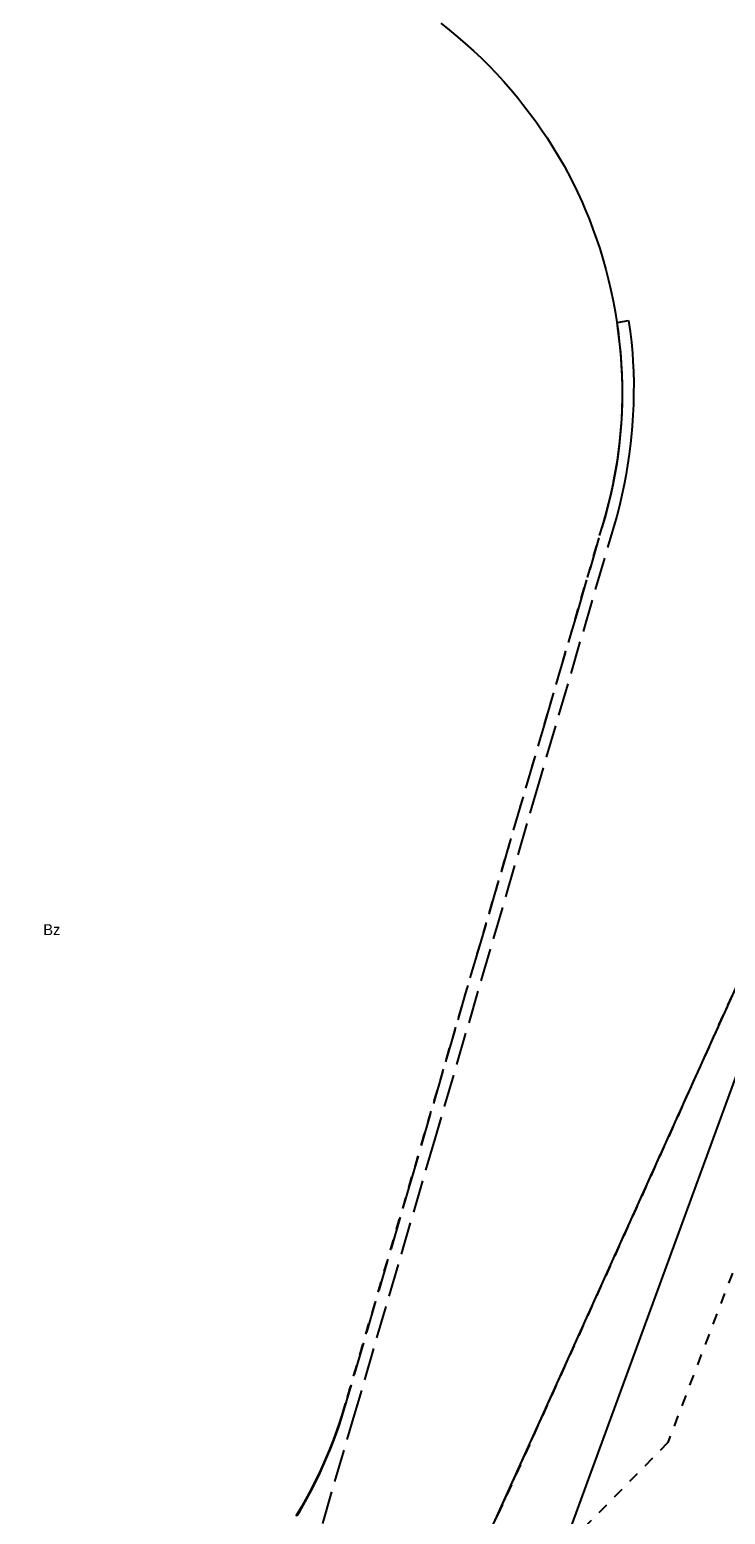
# Model space of a CAD drawing. Extents: x 7538282 to 7539561, y 5782854 to 5783989.
# Tile 28 of 32: x 7539312 to 7539376, y 5783601 to 5783737. Entities that reach past the tile are written whole.
import ezdxf

# ---------------------------------------------------------------- set-up
doc = ezdxf.new("R2010")
doc.units = 0
doc.header["$MEASUREMENT"] = 0
for name, pattern in [('4001', [0]), ('4002', [2, 1, -1]), ('4004', [4, 3, -1])]:
    doc.linetypes.add(name, pattern=pattern)
for name, color, linetype in [('Drogi', 135, 'CONTINUOUS'), ('Dzialki', 7, 'CONTINUOUS'), ('ODGIK_1', 7, 'CONTINUOUS'), ('Roslinnosc', 104, 'CONTINUOUS'), ('Uzytki', 7, 'CONTINUOUS')]:
    doc.layers.add(name, color=color, linetype=linetype)

msp = doc.modelspace()

# ---------------------------------------------------------------- linework, layer by layer
at = {"layer": 'Drogi', "color": 8, "linetype": '4004'}
for p, q in [((7539365.64, 5783709.92), (7539366.69, 5783710.08)), ((7539366.69, 5783710.08), (7539366.828, 5783709.09)), ((7539365.745, 5783709.175), (7539365.64, 5783709.92)), ((7539365.866, 5783708.182), (7539365.745, 5783709.175)), ((7539366.828, 5783709.09), (7539366.942, 5783708.096)), ((7539365.964, 5783707.187), (7539365.866, 5783708.182)), ((7539366.942, 5783708.096), (7539367.032, 5783707.1)), ((7539366.04, 5783706.19), (7539365.964, 5783707.187)), ((7539366.093, 5783705.169), (7539366.04, 5783706.19)), ((7539367.032, 5783707.1), (7539367.08, 5783706.4)), ((7539367.08, 5783706.4), (7539367.127, 5783705.401)), ((7539366.123, 5783704.17), (7539366.093, 5783705.169)), ((7539367.127, 5783705.401), (7539367.149, 5783704.401)), ((7539366.13, 5783703.17), (7539366.123, 5783704.17)), ((7539367.147, 5783703.401), (7539367.12, 5783702.41)), ((7539367.149, 5783704.401), (7539367.147, 5783703.401)), ((7539366.09, 5783701.621), (7539366.123, 5783702.621)), ((7539366.123, 5783702.621), (7539366.13, 5783703.17)), ((7539367.12, 5783702.41), (7539367.081, 5783701.411)), ((7539365.953, 5783699.626), (7539366.033, 5783700.623)), ((7539366.033, 5783700.623), (7539366.09, 5783701.621)), ((7539367.081, 5783701.411), (7539367.017, 5783700.413)), ((7539365.848, 5783698.632), (7539365.953, 5783699.626)), ((7539366.931, 5783699.417), (7539366.87, 5783698.84)), ((7539367.017, 5783700.413), (7539366.931, 5783699.417)), ((7539365.72, 5783697.64), (7539365.848, 5783698.632)), ((7539366.745, 5783697.848), (7539366.598, 5783696.859)), ((7539366.87, 5783698.84), (7539366.745, 5783697.848)), ((7539365.46, 5783696.026), (7539365.627, 5783697.012)), ((7539365.627, 5783697.012), (7539365.72, 5783697.64)), ((7539366.598, 5783696.859), (7539366.43, 5783695.873)), ((7539365.057, 5783694.067), (7539365.27, 5783695.044)), ((7539365.27, 5783695.044), (7539365.46, 5783696.026)), ((7539366.28, 5783695.09), (7539366.074, 5783694.112)), ((7539366.43, 5783695.873), (7539366.28, 5783695.09)), ((7539364.82, 5783693.096), (7539365.057, 5783694.067)), ((7539366.074, 5783694.112), (7539365.846, 5783693.138)), ((7539364.56, 5783692.13), (7539364.82, 5783693.096)), ((7539365.846, 5783693.138), (7539365.6, 5783692.18)), ((7539365.6, 5783692.18), (7539358.49, 5783667.88)), ((7539362.03, 5783683.46), (7539364.56, 5783692.13)), ((7539358.94, 5783672.94), (7539362.03, 5783683.46)), ((7539352.79, 5783651.91), (7539358.94, 5783672.94)), ((7539358.49, 5783667.88), (7539348.94, 5783635.17)), ((7539352.33, 5783650.39), (7539352.79, 5783651.91)), ((7539346.6, 5783630.71), (7539352.33, 5783650.39)), ((7539348.94, 5783635.17), (7539341.74, 5783610.51)), ((7539340.46, 5783609.76), (7539346.6, 5783630.71)), ((7539341.74, 5783610.51), (7539336.73, 5783593.44)), ((7539340.113, 5783608.717), (7539340.43, 5783609.665)), ((7539340.43, 5783609.665), (7539340.46, 5783609.76)), ((7539339.774, 5783607.776), (7539340.113, 5783608.717)), ((7539339.03, 5783605.92), (7539339.413, 5783606.844)), ((7539339.413, 5783606.844), (7539339.774, 5783607.776)), ((7539338.437, 5783604.596), (7539338.851, 5783605.506)), ((7539338.851, 5783605.506), (7539339.03, 5783605.92)), ((7539338.001, 5783603.696), (7539338.437, 5783604.596)), ((7539337.068, 5783601.927), (7539337.545, 5783602.806)), ((7539337.545, 5783602.806), (7539338.001, 5783603.696)), ((7539336.57, 5783601.06), (7539337.068, 5783601.927)), ((7539336.335, 5783600.665), (7539336.57, 5783601.06))]:
    msp.add_line(p, q, dxfattribs=at)
at = {"layer": 'Dzialki', "color": 7, "linetype": '4001'}
msp.add_line((7539389.7, 5783678.23), (7539339.45, 5783567.17), dxfattribs=at)
at = {"layer": 'ODGIK_1', "color": 230, "linetype": '4001'}
msp.add_polyline3d([(7539264.452, 5783802.841, 0), (7539419.329, 5783757.818, 0), (7539329.284, 5783511.997, 0), (7539187.014, 5783528.205, 0), (7539264.452, 5783802.841, 0)], dxfattribs=at)
at = {"layer": 'Roslinnosc', "color": 104, "linetype": '4002'}
msp.add_polyline3d([(7539349.494, 5783737.306, 0), (7539350.279, 5783736.687, 0), (7539351.05, 5783736.05, 0), (7539351.733, 5783735.463, 0), (7539352.477, 5783734.795, 0), (7539353.206, 5783734.11, 0), (7539353.92, 5783733.41, 0), (7539354.555, 5783732.748, 0), (7539355.231, 5783732.011, 0), (7539355.89, 5783731.258, 0), (7539356.53, 5783730.49, 0), (7539357.014, 5783729.884, 0), (7539357.622, 5783729.09, 0), (7539358.21, 5783728.282, 0), (7539358.78, 5783727.46, 0), (7539359.218, 5783726.807, 0), (7539359.756, 5783725.964, 0), (7539360.274, 5783725.108, 0), (7539360.77, 5783724.24, 0), (7539361.109, 5783723.617, 0), (7539361.568, 5783722.729, 0), (7539362.005, 5783721.83, 0), (7539362.42, 5783720.92, 0), (7539362.68, 5783720.328, 0), (7539363.063, 5783719.404, 0), (7539363.423, 5783718.471, 0), (7539363.76, 5783717.53, 0), (7539364.04, 5783716.688, 0), (7539364.334, 5783715.732, 0), (7539364.604, 5783714.769, 0), (7539364.85, 5783713.8, 0), (7539365.059, 5783712.88, 0), (7539365.261, 5783711.901, 0), (7539365.441, 5783710.917, 0), (7539365.6, 5783709.93, 0), (7539365.643, 5783709.632, 0), (7539365.774, 5783708.64, 0), (7539365.882, 5783707.646, 0), (7539365.97, 5783706.65, 0), (7539366.014, 5783706.018, 0), (7539366.064, 5783705.02, 0), (7539366.09, 5783704.02, 0), (7539366.09, 5783703.02, 0), (7539366.067, 5783702.051, 0), (7539366.02, 5783701.053, 0), (7539365.947, 5783700.055, 0), (7539365.85, 5783699.06, 0), (7539365.76, 5783698.281, 0), (7539365.624, 5783697.29, 0), (7539365.464, 5783696.303, 0), (7539365.28, 5783695.32, 0), (7539365.263, 5783695.236, 0), (7539365.053, 5783694.258, 0), (7539364.819, 5783693.286, 0), (7539364.561, 5783692.32, 0), (7539364.28, 5783691.36, 0), (7539357.58, 5783668.41, 0), (7539347.94, 5783635.52, 0), (7539340.74, 5783610.94, 0), (7539340.453, 5783609.982, 0), (7539340.144, 5783609.031, 0), (7539339.97, 5783608.53, 0), (7539339.626, 5783607.591, 0), (7539339.259, 5783606.661, 0), (7539338.87, 5783605.74, 0), (7539338.46, 5783604.83, 0), (7539338.03, 5783603.927, 0), (7539337.579, 5783603.035, 0), (7539337.108, 5783602.153, 0), (7539336.73, 5783601.48, 0), (7539336.223, 5783600.618, 0)], dxfattribs=at)
at = {"layer": 'Uzytki', "color": 184, "linetype": '4002'}
for points in [[(7539284.82, 5783772.65, 0), (7539393.57, 5783740.85, 0), (7539397.98, 5783731.03, 0), (7539399.77, 5783714.8, 0), (7539397.98, 5783700.29, 0), (7539389.7, 5783678.23, 0), (7539346.15, 5783581.8, 0), (7539339.45, 5783567.17, 0), (7539340.56, 5783555.21, 0), (7539343.58, 5783548.36, 0), (7539342.64, 5783535.98, 0), (7539320.04, 5783544.82, 0), (7539311.21, 5783546.52, 0), (7539283.89, 5783555.6, 0), (7539227.9, 5783548.33, 0), (7539239.8, 5783597.29, 0), (7539235.41, 5783598.4, 0), (7539246.13, 5783660.12, 0), (7539246.24, 5783660.44, 0), (7539267.11, 5783721.13, 0), (7539284.82, 5783772.65, 0)], [(7539398.56, 5783739.76, 0), (7539402.27, 5783729.58, 0), (7539404.63, 5783718.88, 0), (7539405.87, 5783708.42, 0), (7539405.05, 5783694.5, 0), (7539402.96, 5783676.32, 0), (7539399.86, 5783663.61, 0), (7539394.11, 5783655.59, 0), (7539388.06, 5783643.68, 0), (7539384.48, 5783634.87, 0), (7539376.9, 5783624.75, 0), (7539370.27, 5783607.35, 0), (7539358.95, 5783595.81, 0), (7539346.15, 5783581.8, 0), (7539389.7, 5783678.23, 0), (7539397.98, 5783700.29, 0), (7539399.77, 5783714.8, 0), (7539397.98, 5783731.03, 0), (7539393.57, 5783740.85, 0)]]:
    msp.add_polyline3d(points, dxfattribs=at)

# ---------------------------------------------------------------- texts
at = {"layer": 'Uzytki', "color": 184}
msp.add_text('Bz', height=1, dxfattribs=at).set_placement((7539313.09, 5783653.815))

doc.saveas('drawing.dxf')
